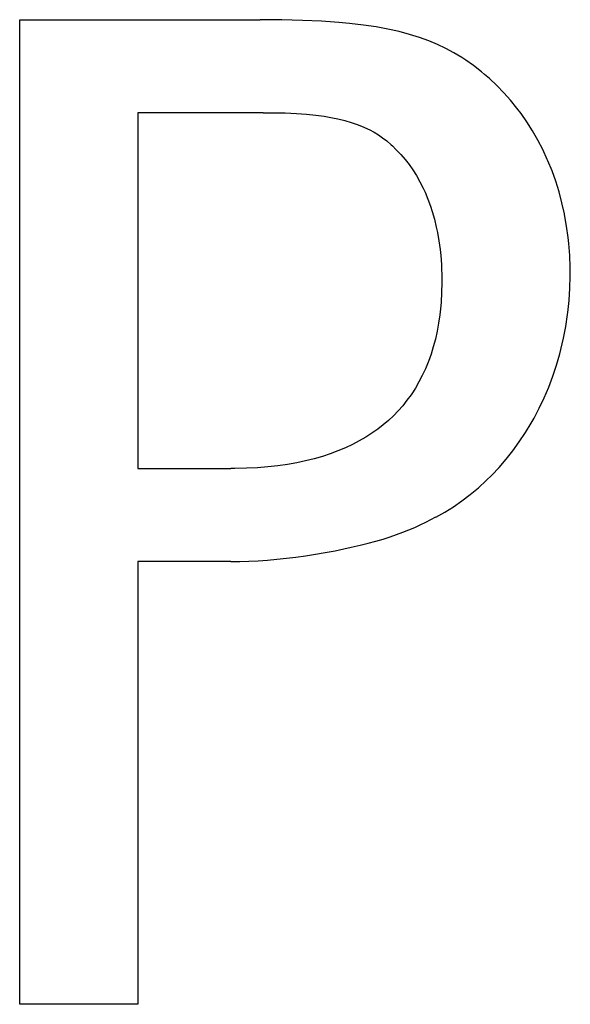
# Model space of a CAD drawing. Header units: millimetres. Extents: x 0 to 297, y 0 to 210.
# Tile 10 of 35: x 76.03 to 77.19, y 88.31 to 90.4. Entities that reach past the tile are written whole.
import ezdxf

# ---------------------------------------------------------------- set-up
doc = ezdxf.new("R2010")
doc.units = ezdxf.units.MM
doc.layers.add('ALL_ASSEM_MEMBER', color=7, linetype='CONTINUOUS')

msp = doc.modelspace()

# ---------------------------------------------------------------- linework, layer by layer
at = {"layer": 'ALL_ASSEM_MEMBER', "color": 7}
for p, q in [((76.025807, 90.397457), (76.535401, 90.397457)), ((76.025807, 88.31249), (76.025807, 90.397457)), ((76.581103, 90.397083), (76.535553, 90.397393)), ((76.625211, 90.396024), (76.581103, 90.397083)), ((76.665152, 90.39426), (76.625211, 90.396024)), ((76.702113, 90.391791), (76.665152, 90.39426)), ((76.72455, 90.389674), (76.702113, 90.391791)), ((76.754042, 90.386147), (76.72455, 90.389674)), ((76.780959, 90.38216), (76.754042, 90.386147)), ((76.805935, 90.377574), (76.780959, 90.38216)), ((76.82936, 90.372353), (76.805935, 90.377574)), ((76.829508, 90.372321), (76.82936, 90.372353)), ((76.851592, 90.36643), (76.829508, 90.372321)), ((76.872476, 90.359903), (76.851592, 90.36643)), ((76.892196, 90.352777), (76.872476, 90.359903)), ((76.910858, 90.345052), (76.892196, 90.352777)), ((76.928497, 90.336691), (76.910858, 90.345052)), ((76.945677, 90.327483), (76.928497, 90.336691)), ((76.962575, 90.317323), (76.945677, 90.327483)), ((76.971007, 90.311785), (76.962575, 90.317323)), ((76.987305, 90.300249), (76.971007, 90.311785)), ((77.003815, 90.287372), (76.987305, 90.300249)), ((77.010624, 90.281693), (77.003815, 90.287372)), ((77.020925, 90.272732), (77.010624, 90.281693)), ((77.0368, 90.257916), (77.020925, 90.272732)), ((77.051616, 90.242817), (77.0368, 90.257916)), ((77.065692, 90.227012), (77.051616, 90.242817)), ((77.079239, 90.210361), (77.065692, 90.227012)), ((76.541807, 90.200529), (76.276201, 90.200529)), ((76.276201, 90.200529), (76.276201, 89.447184)), ((76.541807, 90.200529), (76.561104, 90.200452)), ((76.561104, 90.200452), (76.588374, 90.200099)), ((76.588374, 90.200099), (76.611975, 90.199041)), ((76.611975, 90.199041), (76.633247, 90.197629)), ((76.633247, 90.197629), (76.652826, 90.195513)), ((77.087741, 90.199072), (77.079239, 90.210361)), ((77.1003, 90.18101), (77.087741, 90.199072)), ((76.652826, 90.195513), (76.6711, 90.193043)), ((76.6711, 90.193043), (76.688316, 90.189868)), ((76.688316, 90.189868), (76.700063, 90.187399)), ((76.700063, 90.187399), (76.714704, 90.183765)), ((76.714704, 90.183765), (76.728285, 90.179744)), ((76.728285, 90.179744), (76.740915, 90.175334)), ((76.740915, 90.175334), (76.753333, 90.170289)), ((77.112188, 90.162207), (77.1003, 90.18101)), ((76.753333, 90.170289), (76.763987, 90.165386)), ((76.763987, 90.165386), (76.76575, 90.16468)), ((76.76575, 90.16468), (76.776404, 90.159106)), ((76.776404, 90.159106), (76.785612, 90.153638)), ((77.123371, 90.142698), (77.112188, 90.162207)), ((76.785612, 90.153638), (76.794466, 90.147606)), ((76.794466, 90.147606), (76.803568, 90.140621)), ((76.803568, 90.140621), (76.813023, 90.132507)), ((77.133778, 90.12252), (77.123371, 90.142698)), ((76.813023, 90.132507), (76.815492, 90.130037)), ((76.815492, 90.130037), (76.823606, 90.122206)), ((76.823606, 90.122206), (76.833166, 90.112116)), ((77.143374, 90.101741), (77.133778, 90.12252)), ((76.833166, 90.112116), (76.842091, 90.101745)), ((76.842091, 90.101745), (76.850488, 90.090914)), ((77.144785, 90.098919), (77.143374, 90.101741)), ((77.153463, 90.077505), (77.144785, 90.098919)), ((76.850488, 90.090914), (76.858531, 90.079414)), ((76.858531, 90.079414), (76.866186, 90.067243)), ((77.161295, 90.055492), (77.153463, 90.077505)), ((76.866186, 90.067243), (76.873453, 90.054437)), ((76.873453, 90.054437), (76.880262, 90.040961)), ((77.168315, 90.032879), (77.161295, 90.055492)), ((76.880262, 90.040961), (76.884389, 90.032036)), ((76.884389, 90.032036), (76.890422, 90.017607)), ((77.174454, 90.009701), (77.168315, 90.032879)), ((76.890422, 90.017607), (76.895925, 90.002614)), ((77.17971, 89.98603), (77.174454, 90.009701)), ((76.895925, 90.002614), (76.899665, 89.991114)), ((76.899665, 89.991114), (76.904286, 89.975062)), ((76.904286, 89.975062), (76.908343, 89.958446)), ((77.179992, 89.984619), (77.17971, 89.98603)), ((77.184296, 89.960489), (77.179992, 89.984619)), ((76.908343, 89.958446), (76.910812, 89.946523)), ((76.910812, 89.946523), (76.913987, 89.928919)), ((77.187824, 89.935936), (77.184296, 89.960489)), ((76.913987, 89.928919), (76.916457, 89.910751)), ((77.189235, 89.923306), (77.187824, 89.935936)), ((76.916457, 89.910751), (76.917868, 89.898439)), ((77.190999, 89.898153), (77.189235, 89.923306)), ((76.917868, 89.898439), (76.919279, 89.879318)), ((77.192057, 89.872683), (77.190999, 89.898153)), ((76.919279, 89.879318), (76.91959, 89.87318)), ((76.91959, 89.87318), (76.920295, 89.853636)), ((77.192188, 89.859771), (77.192057, 89.872683)), ((76.920295, 89.853636), (76.920337, 89.84718)), ((76.920337, 89.84718), (76.920306, 89.840054)), ((77.191461, 89.828797), (77.192166, 89.854585)), ((77.192166, 89.854585), (77.192188, 89.859771)), ((76.920306, 89.840054), (76.9196, 89.819487)), ((77.189697, 89.80315), (77.191461, 89.828797)), ((76.9196, 89.819487), (76.918542, 89.799414)), ((77.186875, 89.777715), (77.189697, 89.80315)), ((76.917836, 89.791724), (76.91572, 89.77278)), ((76.918542, 89.799414), (76.917836, 89.791724)), ((76.91572, 89.77278), (76.91325, 89.754576)), ((77.182395, 89.747976), (77.186169, 89.773094)), ((77.186169, 89.773094), (77.186875, 89.777715)), ((76.910075, 89.737714), (76.9063, 89.720816)), ((76.91325, 89.754576), (76.910075, 89.737714)), ((77.177667, 89.723176), (77.182395, 89.747976)), ((76.9063, 89.720816), (76.901997, 89.704553)), ((77.171988, 89.698728), (77.177667, 89.723176)), ((76.901997, 89.704553), (76.897163, 89.688925)), ((77.169871, 89.69012), (77.171988, 89.698728)), ((76.897163, 89.688925), (76.891801, 89.673896)), ((77.162921, 89.666132), (77.169871, 89.69012)), ((76.885134, 89.657951), (76.878643, 89.643945)), ((76.891096, 89.672485), (76.885134, 89.657951)), ((76.891801, 89.673896), (76.891096, 89.672485)), ((77.15509, 89.642601), (77.162921, 89.666132)), ((76.878643, 89.643945), (76.871658, 89.630469)), ((77.146376, 89.61953), (77.15509, 89.642601)), ((76.864179, 89.617522), (76.856241, 89.605175)), ((76.871658, 89.630469), (76.864179, 89.617522)), ((77.136816, 89.597023), (77.146376, 89.61953)), ((76.846222, 89.591523), (76.837085, 89.580057)), ((76.85483, 89.603411), (76.846222, 89.591523)), ((76.856241, 89.605175), (76.85483, 89.603411)), ((77.126444, 89.575115), (77.136816, 89.597023)), ((76.837085, 89.580057), (76.827419, 89.569086)), ((77.115296, 89.553843), (77.126444, 89.575115)), ((76.81733, 89.558644), (76.806817, 89.548766)), ((76.827419, 89.569086), (76.81733, 89.558644)), ((77.10937, 89.543365), (77.115296, 89.553843)), ((76.784134, 89.530422), (76.771786, 89.521779)), ((76.795811, 89.539418), (76.784134, 89.530422)), ((76.806817, 89.548766), (76.795811, 89.539418)), ((77.097093, 89.52308), (77.10937, 89.543365)), ((76.758769, 89.513488), (76.745081, 89.505586)), ((76.771786, 89.521779), (76.758769, 89.513488)), ((77.084111, 89.503501), (77.097093, 89.52308)), ((76.71566, 89.491052), (76.699961, 89.484455)), ((76.730688, 89.498107), (76.71566, 89.491052)), ((76.745081, 89.505586), (76.730688, 89.498107)), ((77.070458, 89.484663), (77.084111, 89.503501)), ((76.649408, 89.467768), (76.63131, 89.463218)), ((76.666906, 89.472813), (76.649408, 89.467768)), ((76.683627, 89.478352), (76.666906, 89.472813)), ((76.699961, 89.484455), (76.683627, 89.478352)), ((77.041213, 89.44935), (77.056136, 89.466601)), ((77.056136, 89.466601), (77.070458, 89.484663)), ((76.276201, 89.447184), (76.473002, 89.447184)), ((76.481204, 89.447237), (76.473055, 89.447205)), ((76.505933, 89.44759), (76.481204, 89.447237)), ((76.529287, 89.448648), (76.505933, 89.44759)), ((76.551512, 89.450412), (76.529287, 89.448648)), ((76.572714, 89.452881), (76.551512, 89.450412)), ((76.593034, 89.455703), (76.572714, 89.452881)), ((76.612543, 89.459231), (76.593034, 89.455703)), ((76.63131, 89.463218), (76.612543, 89.459231)), ((77.025726, 89.432946), (77.041213, 89.44935)), ((77.014014, 89.421445), (77.025726, 89.432946)), ((76.980218, 89.392059), (76.997398, 89.406346)), ((76.997398, 89.406346), (77.014014, 89.421445)), ((76.962579, 89.378653), (76.980218, 89.392059)), ((76.926102, 89.354629), (76.944517, 89.366165)), ((76.944517, 89.366165), (76.962579, 89.378653)), ((76.896793, 89.338924), (76.907341, 89.34485)), ((76.907405, 89.344046), (76.926102, 89.354629)), ((76.850403, 89.316981), (76.862679, 89.322202)), ((76.862679, 89.322202), (76.874462, 89.327599)), ((76.874462, 89.327599), (76.885822, 89.333173)), ((76.885822, 89.333173), (76.896793, 89.338924)), ((76.795758, 89.297649), (76.810363, 89.30227)), ((76.810363, 89.30227), (76.824297, 89.307033)), ((76.824297, 89.307033), (76.837632, 89.311936)), ((76.837632, 89.311936), (76.850403, 89.316981)), ((76.712396, 89.276694), (76.728307, 89.280221)), ((76.728307, 89.280221), (76.746827, 89.28449)), ((76.746827, 89.28449), (76.764114, 89.288794)), ((76.764114, 89.288794), (76.780377, 89.293168)), ((76.780377, 89.293168), (76.795758, 89.297649)), ((76.590688, 89.25715), (76.610973, 89.259619)), ((76.610973, 89.259619), (76.631469, 89.262441)), ((76.631469, 89.262441), (76.652213, 89.265616)), ((76.652213, 89.265616), (76.673168, 89.269144)), ((76.673168, 89.269144), (76.694369, 89.27306)), ((76.694369, 89.27306), (76.712396, 89.276694)), ((76.473002, 89.250264), (76.276201, 89.250264)), ((76.276201, 89.250264), (76.276201, 88.31249)), ((76.473002, 89.250264), (76.492193, 89.250447)), ((76.492193, 89.250447), (76.511525, 89.2508)), ((76.511525, 89.2508), (76.531034, 89.251858)), ((76.531034, 89.251858), (76.550719, 89.253269)), ((76.550719, 89.253269), (76.570615, 89.255033)), ((76.570615, 89.255033), (76.590688, 89.25715)), ((76.276201, 88.31249), (76.025807, 88.31249))]:
    msp.add_line(p, q, dxfattribs=at)

doc.saveas('drawing.dxf')
